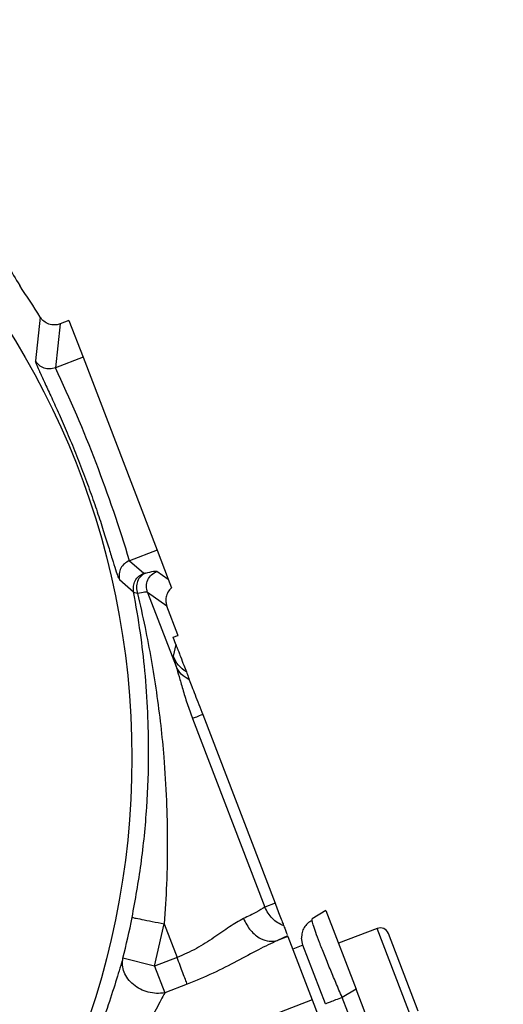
# Model space of a CAD drawing. Header units: inches. Extents: x 0.6 to 16.3, y 0.2 to 11.5.
# Tile 11 of 20: x 6.3 to 7.5, y 6.5 to 8.9. Entities that reach past the tile are written whole.
import ezdxf

# ---------------------------------------------------------------- set-up
doc = ezdxf.new("R2010")
doc.units = ezdxf.units.IN
doc.header["$MEASUREMENT"] = 0

msp = doc.modelspace()

# ---------------------------------------------------------------- linework, layer by layer
at = {"color": 7, "linetype": 'Continuous', "lineweight": 25}
for p, q in [((6.4, 8.1582), (6.3879, 8.0516)), ((6.4483, 8.1419), (6.4371, 8.0339)), ((6.47, 8.1502), (6.4483, 8.1419)), ((6.47, 8.1502), (6.5047, 8.0599)), ((6.5047, 8.0599), (6.4371, 8.0339)), ((6.5047, 8.0599), (6.686, 7.5875)), ((6.686, 7.5875), (6.6184, 7.5615)), ((6.686, 7.5875), (6.7136, 7.5158)), ((6.6184, 7.5615), (6.6534, 7.5305)), ((6.6858, 7.5355), (6.7136, 7.5158)), ((6.5937, 7.5154), (6.6286, 7.4851)), ((6.7136, 7.5158), (6.7215, 7.495)), ((6.6628, 7.4838), (6.7326, 7.3021)), ((6.7102, 7.4503), (6.6628, 7.4838)), ((6.7374, 7.3794), (6.7102, 7.4502)), ((6.7253, 7.3737), (6.7371, 7.3782)), ((6.7321, 7.356), (6.7253, 7.3737)), ((6.7371, 7.3782), (6.7374, 7.3794)), ((6.7371, 7.3782), (6.7377, 7.3784)), ((6.7377, 7.3784), (6.7374, 7.3794)), ((6.7321, 7.356), (6.7257, 7.3277)), ((6.773, 7.1747), (6.9504, 6.7125)), ((6.798, 7.1843), (6.9754, 6.7221)), ((6.9754, 6.7221), (6.9504, 6.7125)), ((7.1001, 6.7041), (7.066, 6.6835)), ((7.1001, 6.7041), (7.174, 6.5116)), ((6.68, 6.5676), (6.7034, 6.6715)), ((6.7034, 6.6715), (6.7352, 6.5888)), ((7.066, 6.6794), (7.066, 6.6835)), ((7.0061, 6.6421), (6.9813, 6.6307)), ((7.0067, 6.6405), (6.9813, 6.6307)), ((7.0061, 6.6421), (7.0067, 6.6405)), ((7.0067, 6.6405), (7.0664, 6.4851)), ((7.0436, 6.6188), (7.0402, 6.6366)), ((7.2256, 6.6601), (7.131, 6.6238)), ((7.3262, 6.4574), (7.2531, 6.6478)), ((7.0436, 6.6188), (7.0187, 6.6093)), ((7.0987, 6.4753), (7.0436, 6.6188)), ((6.7352, 6.5888), (6.68, 6.5676)), ((6.68, 6.5676), (6.6025, 6.5872)), ((6.68, 6.5676), (6.7051, 6.5024)), ((6.7602, 6.5235), (6.7051, 6.5024)), ((7.174, 6.5116), (7.1398, 6.4911)), ((7.5347, 5.5721), (7.174, 6.5116)), ((7.0664, 6.4851), (6.589, 6.3019)), ((7.0664, 6.4851), (7.4308, 5.5356)), ((7.4955, 5.5645), (7.1398, 6.4911))]:
    msp.add_line(p, q, dxfattribs=at)
at = {"color": 8, "linetype": 'Continuous', "lineweight": 25}
msp.add_line((7.314, 6.4298), (7.2256, 6.6601), dxfattribs=at)
at = {"color": 7, "linetype": 'Continuous', "lineweight": 25}
msp.add_circle((4.6535, 7.0783), 1.9709, dxfattribs=at)
for centre, radius, start, end in [((4.6535, 7.0783), 2.0533, 31.7307, 34.3161), ((3.4077, 6.6), 3.3516, 16.6711, 25.3289), ((4.6535, 7.0783), 2.0099, 345.8573, 348.7762), ((7.2332, 6.6402), 0.0213, 21, 111)]:
    msp.add_arc(centre, radius, start, end, dxfattribs=at)
for points, knots in [([(6.293, 8.4551), (6.2921, 8.4359), (6.2904, 8.3973), (6.3006, 8.3402), (6.3193, 8.2852), (6.3394, 8.2523), (6.3495, 8.2359)], [0, 0, 0, 0, 0.249999, 0.499991, 0.749988, 1, 1, 1, 1]), ([(6.4483, 8.1419), (6.4478, 8.1417), (6.4435, 8.1401), (6.4343, 8.1385), (6.4208, 8.1406), (6.4083, 8.1473), (6.4027, 8.1546), (6.4, 8.1582)], [0, 0, 0, 0, 0.025439, 0.25043, 0.500514, 0.759146, 1, 1, 1, 1]), ([(6.4483, 8.1419), (6.4483, 8.1419), (6.4483, 8.1419), (6.4483, 8.1419), (6.4483, 8.1419)], [0, 0, 0, 0, 0.5, 1, 1, 1, 1]), ([(6.3879, 8.0516), (6.3883, 8.0497), (6.389, 8.0457), (6.3964, 8.0286), (6.4079, 8.0037), (6.4231, 7.971), (6.4411, 7.9318), (6.4608, 7.8871), (6.4812, 7.8385), (6.5013, 7.7877), (6.5204, 7.7365), (6.5377, 7.6867), (6.553, 7.6403), (6.5659, 7.5991), (6.5764, 7.5645), (6.5846, 7.5382), (6.5906, 7.5206), (6.5927, 7.5171), (6.5937, 7.5154)], [0, 0, 0, 0, 0.063088, 0.126057, 0.188798, 0.251391, 0.313767, 0.375965, 0.437981, 0.499883, 0.561809, 0.623766, 0.686001, 0.748383, 0.810952, 0.873873, 0.936827, 1, 1, 1, 1]), ([(6.4371, 8.0339), (6.4325, 8.0327), (6.4232, 8.0302), (6.4089, 8.0329), (6.3962, 8.0399), (6.3907, 8.0477), (6.3879, 8.0516)], [0, 0, 0, 0, 0.250007, 0.500003, 0.750009, 1, 1, 1, 1]), ([(6.6184, 7.5615), (6.6141, 7.5594), (6.6056, 7.555), (6.5968, 7.5434), (6.5921, 7.5297), (6.5932, 7.5202), (6.5937, 7.5154)], [0, 0, 0, 0, 0.250008, 0.499996, 0.750007, 1, 1, 1, 1]), ([(6.6286, 7.4851), (6.6281, 7.4898), (6.6272, 7.4992), (6.632, 7.5127), (6.6408, 7.5241), (6.6492, 7.5283), (6.6534, 7.5305)], [0, 0, 0, 0, 0.249993, 0.500004, 0.749992, 1, 1, 1, 1]), ([(6.6577, 7.5311), (6.6536, 7.5288), (6.6454, 7.5241), (6.6376, 7.5112), (6.6345, 7.496), (6.637, 7.4859), (6.6382, 7.4809)], [0, 0, 0, 0, 0.25001, 0.500004, 0.750012, 1, 1, 1, 1]), ([(6.6577, 7.5311), (6.6566, 7.5308), (6.6543, 7.5303), (6.6537, 7.5304), (6.6534, 7.5305)], [0, 0, 0, 0, 0.50172, 1, 1, 1, 1]), ([(6.6577, 7.5311), (6.6651, 7.5329), (6.6799, 7.5365), (6.6838, 7.5358), (6.6858, 7.5355)], [0, 0, 0, 0, 0.499968, 1, 1, 1, 1]), ([(6.625, 6.6871), (6.6328, 6.7307), (6.649, 6.8207), (6.6622, 6.9566), (6.6665, 7.0804), (6.6641, 7.1918), (6.6572, 7.289), (6.6459, 7.3877), (6.6345, 7.4517), (6.6286, 7.4851)], [0, 0, 0, 0, 0.160467, 0.330597, 0.499038, 0.619856, 0.749068, 0.868853, 1, 1, 1, 1]), ([(6.6382, 7.4809), (6.6358, 7.4813), (6.6308, 7.4821), (6.6293, 7.4841), (6.6286, 7.4851)], [0, 0, 0, 0, 0.498832, 1, 1, 1, 1]), ([(6.6628, 7.4838), (6.661, 7.4843), (6.6575, 7.4852), (6.6447, 7.4823), (6.6382, 7.4809)], [0, 0, 0, 0, 0.500042, 1, 1, 1, 1]), ([(6.6382, 7.4809), (6.6445, 7.4533), (6.6568, 7.3999), (6.672, 7.3193), (6.6849, 7.239), (6.6952, 7.1591), (6.7038, 7.0707), (6.7097, 6.9769), (6.7119, 6.873), (6.7103, 6.7721), (6.7056, 6.7039), (6.7034, 6.6715)], [0, 0, 0, 0, 0.105952, 0.205424, 0.30631, 0.408439, 0.503873, 0.633861, 0.753374, 0.882635, 1, 1, 1, 1]), ([(6.7215, 7.495), (6.7184, 7.4917), (6.7122, 7.4853), (6.7078, 7.473), (6.707, 7.461), (6.7091, 7.4538), (6.7102, 7.4503)], [0, 0, 0, 0, 0.278518, 0.53802, 0.778509, 1, 1, 1, 1]), ([(6.7321, 7.356), (6.7322, 7.3557), (6.7324, 7.3552), (6.7328, 7.3541), (6.7337, 7.3518), (6.7355, 7.347), (6.7395, 7.3367), (6.7485, 7.3131), (6.7538, 7.2995), (6.7579, 7.2887)], [0, 0, 0, 0, 0.0017499, 0.003655, 0.0082924, 0.0222015, 0.0717818, 0.264741, 1, 1, 1, 1]), ([(6.7257, 7.3277), (6.7259, 7.3259), (6.7262, 7.3223), (6.7304, 7.3088), (6.7326, 7.3021)], [0, 0, 0, 0, 0.500024, 1, 1, 1, 1]), ([(6.7326, 7.3021), (6.735, 7.2942), (6.74, 7.278), (6.7488, 7.2463), (6.7595, 7.2113), (6.7685, 7.187), (6.773, 7.1747)], [0, 0, 0, 0, 0.231425, 0.477377, 0.735457, 1, 1, 1, 1]), ([(6.7652, 7.2695), (6.758, 7.2736), (6.7436, 7.2817), (6.7362, 7.2953), (6.7326, 7.3021)], [0, 0, 0, 0, 0.49999, 1, 1, 1, 1]), ([(6.7579, 7.2887), (6.7585, 7.2872), (6.7597, 7.2841), (6.7634, 7.2744), (6.7652, 7.2695)], [0, 0, 0, 0, 0.50001, 1, 1, 1, 1]), ([(6.7652, 7.2695), (6.7672, 7.2644), (6.7712, 7.254), (6.7822, 7.2253), (6.7916, 7.2009), (6.798, 7.1843)], [0, 0, 0, 0, 0.240065, 0.482608, 1, 1, 1, 1]), ([(6.9504, 6.7125), (6.9443, 6.7085), (6.933, 6.7013), (6.9089, 6.6896), (6.8978, 6.6842)], [0, 0, 0, 0, 0.537765, 1, 1, 1, 1]), ([(6.9968, 6.6663), (6.9916, 6.6687), (6.9815, 6.6733), (6.9685, 6.6842), (6.9576, 6.6971), (6.9528, 6.7074), (6.9504, 6.7125)], [0, 0, 0, 0, 0.254383, 0.499996, 0.75016, 1, 1, 1, 1]), ([(6.9754, 6.7221), (6.9778, 6.7159), (6.9826, 6.7034), (6.9891, 6.6864), (6.9943, 6.6729), (6.996, 6.6685), (6.9968, 6.6663)], [0, 0, 0, 0, 0.243222, 0.5, 0.756778, 1, 1, 1, 1]), ([(6.8978, 6.6842), (6.8866, 6.678), (6.8642, 6.6654), (6.8259, 6.6377), (6.7835, 6.61), (6.7512, 6.5959), (6.7352, 6.5888)], [0, 0, 0, 0, 0.249959, 0.501057, 0.751417, 1, 1, 1, 1]), ([(6.8978, 6.6842), (6.9032, 6.674), (6.9139, 6.6536), (6.9379, 6.635), (6.9614, 6.627), (6.9747, 6.6295), (6.9813, 6.6307)], [0, 0, 0, 0, 0.2796397, 0.5592818, 0.7796404, 1, 1, 1, 1]), ([(6.9968, 6.6663), (6.9982, 6.6628), (7.0008, 6.6559), (7.004, 6.6477), (7.0047, 6.6457), (7.0049, 6.6452)], [0, 0, 0, 0, 0.427508, 0.845052, 1, 1, 1, 1]), ([(7.066, 6.6795), (7.0621, 6.6773), (7.0546, 6.673), (7.0463, 6.6627), (7.0409, 6.6504), (7.0404, 6.6411), (7.0401, 6.6365)], [0, 0, 0, 0, 0.252652, 0.503903, 0.753133, 1, 1, 1, 1]), ([(6.9813, 6.6307), (6.9659, 6.6234), (6.9343, 6.6084), (6.8814, 6.5793), (6.8233, 6.5495), (6.7814, 6.5323), (6.7602, 6.5235)], [0, 0, 0, 0, 0.232024, 0.478279, 0.735769, 1, 1, 1, 1]), ([(6.6025, 6.5872), (6.5976, 6.5711), (6.588, 6.5393), (6.5671, 6.4737), (6.5429, 6.4036), (6.5242, 6.3556), (6.5148, 6.3316)], [0, 0, 0, 0, 0.252624, 0.502389, 0.751307, 1, 1, 1, 1]), ([(6.7051, 6.5024), (6.6983, 6.5016), (6.685, 6.5001), (6.6643, 6.5035), (6.6449, 6.5108), (6.6277, 6.522), (6.614, 6.5364), (6.6048, 6.5527), (6.6003, 6.5702), (6.6018, 6.5815), (6.6025, 6.5872)], [0, 0, 0, 0, 0.127618, 0.250021, 0.374745, 0.500009, 0.62501, 0.749999, 0.875002, 1, 1, 1, 1]), ([(6.7051, 6.5024), (6.702, 6.4966), (6.6956, 6.4845), (6.6841, 6.463), (6.671, 6.4389), (6.6517, 6.4043), (6.6246, 6.3579), (6.601, 6.3207), (6.589, 6.3019)], [0, 0, 0, 0, 0.112871, 0.234508, 0.352703, 0.480897, 0.737077, 1, 1, 1, 1])]:
    msp.add_open_spline(points, degree=3, knots=knots, dxfattribs=at)
for points in [[(6.6628, 7.4838), (6.6615, 7.4889), (6.6589, 7.4991), (6.6628, 7.5148), (6.6718, 7.5281), (6.6811, 7.533), (6.6858, 7.5355)], [(6.7579, 7.2887), (6.751, 7.2939), (6.7371, 7.3043), (6.7295, 7.3199), (6.7257, 7.3277)], [(6.798, 7.1843), (6.7923, 7.1821), (6.7808, 7.1777), (6.7756, 7.1757), (6.773, 7.1747)], [(6.625, 6.6871), (6.6265, 6.6868), (6.6294, 6.6862), (6.6477, 6.6826), (6.6733, 6.6775), (6.6934, 6.6735), (6.7034, 6.6715)], [(6.7602, 6.5235), (6.7588, 6.5272), (6.756, 6.5345), (6.7498, 6.5506), (6.7428, 6.5689), (6.7377, 6.5822), (6.7352, 6.5888)], [(7.1398, 6.4911), (7.1342, 6.4889), (7.123, 6.4846), (7.1097, 6.4795), (7.1005, 6.476), (7.0993, 6.4755), (7.0987, 6.4753)]]:
    msp.add_open_spline(points, degree=3, dxfattribs=at)
at = {"color": 8, "linetype": 'Continuous', "lineweight": 25}
msp.add_open_spline([(7.1398, 6.4911), (7.1346, 6.5032), (7.1243, 6.5271), (7.112, 6.5565), (7.1028, 6.579), (7.0938, 6.6013), (7.0839, 6.6265), (7.0745, 6.6515), (7.0687, 6.6688), (7.066, 6.6779), (7.066, 6.6793), (7.066, 6.6794)], degree=3, knots=[0, 0, 0, 0, 0.1396431, 0.2733045, 0.3476844, 0.4214932, 0.5673068, 0.7131241, 0.8611161, 0.9947795, 1, 1, 1, 1], dxfattribs=at)

doc.saveas('drawing.dxf')
